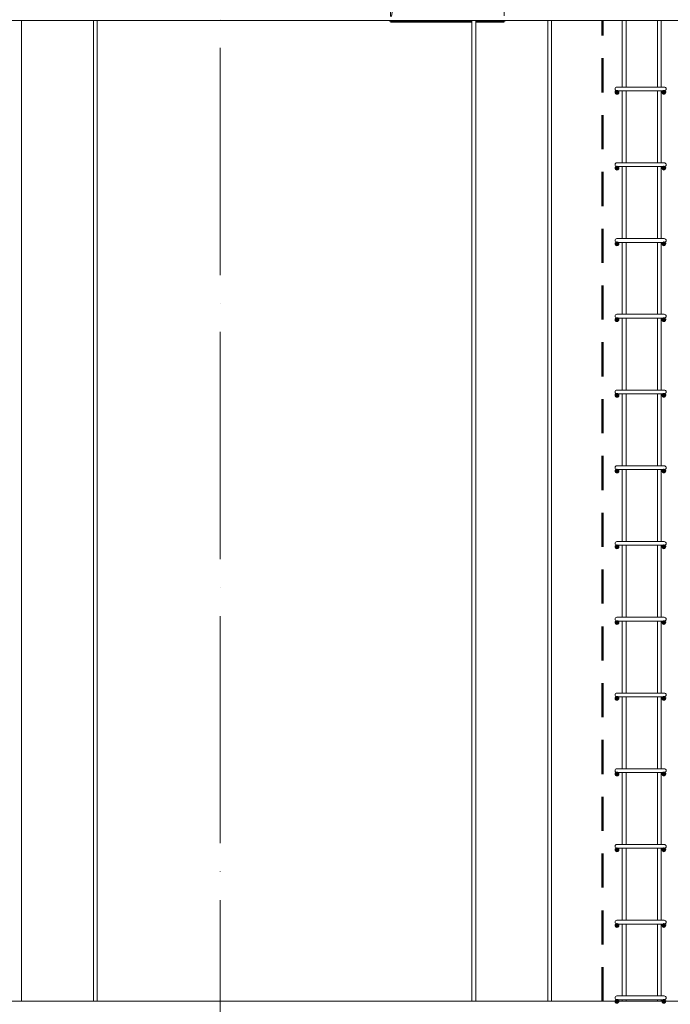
# Model space of a CAD drawing. Header units: millimetres. Extents: x -17543 to 38371, y 19974 to 27996.
# Tile 76 of 109: x 18054 to 19773, y 22145 to 24745. Entities that reach past the tile are written whole.
import ezdxf

# ---------------------------------------------------------------- set-up
doc = ezdxf.new("R2010")
doc.units = ezdxf.units.MM
doc.linetypes.add('ADSK_Линия сетки', pattern=[750, 600, -75, 0, -75])
doc.linetypes.add('ADSK_Невидимые', pattern=[150, 90, -60])
for name, color, linetype, lineweight in [('A-DETL-GENF-HDLN', 90, 'ADSK_Невидимые', 20), ('A-DETL-GENF-OTLN', 92, 'Continuous', 20), ('A-DOOR-____-OTLN', 31, 'Continuous', 20), ('A-WALL-____-HDLN', 110, 'ADSK_Невидимые', 20), ('A-WALL-____-OTLN', 113, 'Continuous', 20), ('S-GRID-____-OTLN', 1, 'Continuous', 9), ('S-RBAR-____-OTLN', 171, 'Continuous', 100)]:
    doc.layers.add(name, color=color, linetype=linetype, lineweight=lineweight)

# ---------------------------------------------------------------- blocks, each defined once
blk = doc.blocks.new('ADSK_Дверь_ПроемПрямоугольный - ADSK_Дверь_ПроемПрямоугольный-V16-КЖ1_Р_ВЭ8_Армирование_4')
at = {"layer": 'A-DETL-GENF-HDLN'}
for p, q in [((-12350, 24855.2), (-12350, 25100)), ((-12350, 25100), (-12135, 25100)), ((-12125, 25100), (-12050, 25100)), ((-12050, 25100), (-12050, 24855.2)), ((-12350, 24753), (-12350, 24845.2)), ((-12050, 24845.2), (-12050, 24753)), ((-12350, 24740), (-12350, 24743)), ((-12050, 24743), (-12050, 24740))]:
    blk.add_line(p, q, dxfattribs=at)
at = {"layer": 'A-DETL-GENF-OTLN'}
for p, q in [((-12125, 25085), (-12050, 25100)), ((-12300, 25050), (-12135, 25083)), ((-12331.4, 24855.2), (-12300, 25050)), ((-12347.9, 24753), (-12333, 24845.2)), ((-12350, 24740), (-12349.5, 24743))]:
    blk.add_line(p, q, dxfattribs=at)

msp = doc.modelspace()

# ---------------------------------------------------------------- hatches: boundary and pattern name
at = {"layer": 'S-RBAR-____-OTLN', "lineweight": 20}
h = msp.add_hatch(color=256, dxfattribs=at)
edge = h.paths.add_edge_path()
edge.add_arc((19632.3834, 24553.0006), 5, 0, 360)
for points in [[(19629.4445, 24548.9555), (19635.3223, 24548.9555), (19637.1387, 24554.5457), (19632.3834, 24558.0006), (19627.6281, 24554.5457)], [(19753.4445, 24548.9555), (19759.3223, 24548.9555), (19761.1387, 24554.5457), (19756.3834, 24558.0006), (19751.6281, 24554.5457)], [(19629.4445, 24348.9555), (19635.3223, 24348.9555), (19637.1387, 24354.5457), (19632.3834, 24358.0006), (19627.6281, 24354.5457)], [(19753.4445, 24348.9555), (19759.3223, 24348.9555), (19761.1387, 24354.5457), (19756.3834, 24358.0006), (19751.6281, 24354.5457)], [(19629.4445, 24148.9555), (19635.3223, 24148.9555), (19637.1387, 24154.5457), (19632.3834, 24158.0006), (19627.6281, 24154.5457)], [(19753.4445, 24148.9555), (19759.3223, 24148.9555), (19761.1387, 24154.5457), (19756.3834, 24158.0006), (19751.6281, 24154.5457)], [(19629.4445, 23948.9555), (19635.3223, 23948.9555), (19637.1387, 23954.5457), (19632.3834, 23958.0006), (19627.6281, 23954.5457)], [(19753.4445, 23948.9555), (19759.3223, 23948.9555), (19761.1387, 23954.5457), (19756.3834, 23958.0006), (19751.6281, 23954.5457)], [(19629.4445, 23748.9555), (19635.3223, 23748.9555), (19637.1387, 23754.5457), (19632.3834, 23758.0006), (19627.6281, 23754.5457)], [(19753.4445, 23748.9555), (19759.3223, 23748.9555), (19761.1387, 23754.5457), (19756.3834, 23758.0006), (19751.6281, 23754.5457)], [(19629.4445, 23548.9555), (19635.3223, 23548.9555), (19637.1387, 23554.5457), (19632.3834, 23558.0006), (19627.6281, 23554.5457)], [(19753.4445, 23548.9555), (19759.3223, 23548.9555), (19761.1387, 23554.5457), (19756.3834, 23558.0006), (19751.6281, 23554.5457)], [(19629.4445, 23348.9555), (19635.3223, 23348.9555), (19637.1387, 23354.5457), (19632.3834, 23358.0006), (19627.6281, 23354.5457)], [(19753.4445, 23348.9555), (19759.3223, 23348.9555), (19761.1387, 23354.5457), (19756.3834, 23358.0006), (19751.6281, 23354.5457)], [(19629.4445, 23148.9555), (19635.3223, 23148.9555), (19637.1387, 23154.5457), (19632.3834, 23158.0006), (19627.6281, 23154.5457)], [(19753.4445, 23148.9555), (19759.3223, 23148.9555), (19761.1387, 23154.5457), (19756.3834, 23158.0006), (19751.6281, 23154.5457)], [(19629.4445, 22948.9555), (19635.3223, 22948.9555), (19637.1387, 22954.5457), (19632.3834, 22958.0006), (19627.6281, 22954.5457)], [(19753.4445, 22948.9555), (19759.3223, 22948.9555), (19761.1387, 22954.5457), (19756.3834, 22958.0006), (19751.6281, 22954.5457)], [(19629.4445, 22748.9555), (19635.3223, 22748.9555), (19637.1387, 22754.5457), (19632.3834, 22758.0006), (19627.6281, 22754.5457)], [(19753.4445, 22748.9555), (19759.3223, 22748.9555), (19761.1387, 22754.5457), (19756.3834, 22758.0006), (19751.6281, 22754.5457)], [(19629.4445, 22548.9555), (19635.3223, 22548.9555), (19637.1387, 22554.5457), (19632.3834, 22558.0006), (19627.6281, 22554.5457)], [(19753.4445, 22548.9555), (19759.3223, 22548.9555), (19761.1387, 22554.5457), (19756.3834, 22558.0006), (19751.6281, 22554.5457)], [(19629.4445, 22348.9555), (19635.3223, 22348.9555), (19637.1387, 22354.5457), (19632.3834, 22358.0006), (19627.6281, 22354.5457)], [(19753.4445, 22348.9555), (19759.3223, 22348.9555), (19761.1387, 22354.5457), (19756.3834, 22358.0006), (19751.6281, 22354.5457)], [(19629.4445, 22148.9555), (19635.3223, 22148.9555), (19637.1387, 22154.5457), (19632.3834, 22158.0006), (19627.6281, 22154.5457)], [(19753.4445, 22148.9555), (19759.3223, 22148.9555), (19761.1387, 22154.5457), (19756.3834, 22158.0006), (19751.6281, 22154.5457)]]:
    msp.add_hatch(color=256, dxfattribs=at).paths.add_polyline_path(points)
h = msp.add_hatch(color=256, dxfattribs=at)
edge = h.paths.add_edge_path()
edge.add_arc((19756.3834, 24553.0006), 5, 0, 360)
h = msp.add_hatch(color=256, dxfattribs=at)
edge = h.paths.add_edge_path()
edge.add_arc((19632.3834, 24353.0006), 5, 0, 360)
h = msp.add_hatch(color=256, dxfattribs=at)
edge = h.paths.add_edge_path()
edge.add_arc((19756.3834, 24353.0006), 5, 0, 360)
h = msp.add_hatch(color=256, dxfattribs=at)
edge = h.paths.add_edge_path()
edge.add_arc((19632.3834, 24153.0006), 5, 0, 360)
h = msp.add_hatch(color=256, dxfattribs=at)
edge = h.paths.add_edge_path()
edge.add_arc((19756.3834, 24153.0006), 5, 0, 360)
h = msp.add_hatch(color=256, dxfattribs=at)
edge = h.paths.add_edge_path()
edge.add_arc((19632.3834, 23953.0006), 5, 0, 360)
h = msp.add_hatch(color=256, dxfattribs=at)
edge = h.paths.add_edge_path()
edge.add_arc((19756.3834, 23953.0006), 5, 0, 360)
h = msp.add_hatch(color=256, dxfattribs=at)
edge = h.paths.add_edge_path()
edge.add_arc((19632.3834, 23753.0006), 5, 0, 360)
h = msp.add_hatch(color=256, dxfattribs=at)
edge = h.paths.add_edge_path()
edge.add_arc((19756.3834, 23753.0006), 5, 0, 360)
h = msp.add_hatch(color=256, dxfattribs=at)
edge = h.paths.add_edge_path()
edge.add_arc((19632.3834, 23553.0006), 5, 0, 360)
h = msp.add_hatch(color=256, dxfattribs=at)
edge = h.paths.add_edge_path()
edge.add_arc((19756.3834, 23553.0006), 5, 0, 360)
h = msp.add_hatch(color=256, dxfattribs=at)
edge = h.paths.add_edge_path()
edge.add_arc((19632.3834, 23353.0006), 5, 0, 360)
h = msp.add_hatch(color=256, dxfattribs=at)
edge = h.paths.add_edge_path()
edge.add_arc((19756.3834, 23353.0006), 5, 0, 360)
h = msp.add_hatch(color=256, dxfattribs=at)
edge = h.paths.add_edge_path()
edge.add_arc((19632.3834, 23153.0006), 5, 0, 360)
h = msp.add_hatch(color=256, dxfattribs=at)
edge = h.paths.add_edge_path()
edge.add_arc((19756.3834, 23153.0006), 5, 0, 360)
h = msp.add_hatch(color=256, dxfattribs=at)
edge = h.paths.add_edge_path()
edge.add_arc((19632.3834, 22953.0006), 5, 0, 360)
h = msp.add_hatch(color=256, dxfattribs=at)
edge = h.paths.add_edge_path()
edge.add_arc((19756.3834, 22953.0006), 5, 0, 360)
h = msp.add_hatch(color=256, dxfattribs=at)
edge = h.paths.add_edge_path()
edge.add_arc((19632.3834, 22753.0006), 5, 0, 360)
h = msp.add_hatch(color=256, dxfattribs=at)
edge = h.paths.add_edge_path()
edge.add_arc((19756.3834, 22753.0006), 5, 0, 360)
h = msp.add_hatch(color=256, dxfattribs=at)
edge = h.paths.add_edge_path()
edge.add_arc((19632.3834, 22553.0006), 5, 0, 360)
h = msp.add_hatch(color=256, dxfattribs=at)
edge = h.paths.add_edge_path()
edge.add_arc((19756.3834, 22553.0006), 5, 0, 360)
h = msp.add_hatch(color=256, dxfattribs=at)
edge = h.paths.add_edge_path()
edge.add_arc((19632.3834, 22353.0006), 5, 0, 360)
h = msp.add_hatch(color=256, dxfattribs=at)
edge = h.paths.add_edge_path()
edge.add_arc((19756.3834, 22353.0006), 5, 0, 360)
h = msp.add_hatch(color=256, dxfattribs=at)
edge = h.paths.add_edge_path()
edge.add_arc((19632.3834, 22153.0006), 5, 0, 360)
h = msp.add_hatch(color=256, dxfattribs=at)
edge = h.paths.add_edge_path()
edge.add_arc((19756.3834, 22153.0006), 5, 0, 360)

# ---------------------------------------------------------------- linework, layer by layer
at = {"layer": 'A-WALL-____-HDLN', "lineweight": 50}
msp.add_line((19594.3834, 22153.0006), (19594.3834, 24743.0006), dxfattribs=at)
at = {"layer": 'A-WALL-____-OTLN', "lineweight": 50}
for p, q in [((19034.3831, 24740), (19034.3831, 24743.0006)), ((19249.3834, 24740), (19034.3831, 24740)), ((19334.3831, 24740), (19259.3834, 24740)), ((19334.3831, 24743.0006), (19334.3831, 24740))]:
    msp.add_line(p, q, dxfattribs=at)
at = {"layer": 'S-GRID-____-OTLN', "linetype": 'ADSK_Линия сетки'}
msp.add_line((18584.3834, 21070.0873), (18584.3834, 26792.499), dxfattribs=at)
at = {"layer": 'S-RBAR-____-OTLN', "lineweight": 20}
for p, q in [((20784.3831, 24743.0006), (14734.3834, 24743.0006)), ((18059.3834, 22153.0006), (18059.3834, 24743.0006)), ((18249.3834, 22153.0006), (18249.3834, 24743.0006)), ((18259.3834, 22153.0006), (18259.3834, 24743.0006)), ((19249.3834, 22153.0006), (19249.3834, 24743.0006)), ((19259.3834, 22153.0006), (19259.3834, 24743.0006)), ((19449.3834, 22153.0006), (19449.3834, 24743.0006)), ((19459.3834, 22153.0006), (19459.3834, 24743.0006)), ((19646.4128, 24567.0006), (19646.4128, 24743.0006)), ((19656.4128, 24567.0006), (19656.4128, 24743.0006)), ((19739.3834, 24567.0006), (19739.3834, 24743.0006)), ((19749.3834, 24567.0006), (19749.3834, 24743.0006)), ((19632.3834, 24558.0006), (19627.6281, 24554.5457)), ((19627.6281, 24554.5457), (19629.4445, 24548.9555)), ((19629.4445, 24548.9555), (19635.3223, 24548.9555)), ((19662.3834, 24567.0006), (19632.3834, 24567.0006)), ((19637.1387, 24554.5457), (19632.3834, 24558.0006)), ((19662.3834, 24557.0006), (19632.3834, 24557.0006)), ((19635.3223, 24548.9555), (19637.1387, 24554.5457)), ((19646.4128, 24367.0006), (19646.4128, 24557.0006)), ((19656.4128, 24367.0006), (19656.4128, 24557.0006)), ((19662.3834, 24567.0006), (19727.3834, 24567.0006)), ((19662.3834, 24557.0006), (19727.3834, 24557.0006)), ((19757.3834, 24567.0006), (19727.3834, 24567.0006)), ((19757.3834, 24557.0006), (19727.3834, 24557.0006)), ((19739.3834, 24367.0006), (19739.3834, 24557.0006)), ((19749.3834, 24367.0006), (19749.3834, 24557.0006)), ((19756.3834, 24558.0006), (19751.6281, 24554.5457)), ((19751.6281, 24554.5457), (19753.4445, 24548.9555)), ((19753.4445, 24548.9555), (19759.3223, 24548.9555)), ((19761.1387, 24554.5457), (19756.3834, 24558.0006)), ((19759.3223, 24548.9555), (19761.1387, 24554.5457)), ((19662.3834, 24367.0006), (19632.3834, 24367.0006)), ((19662.3834, 24367.0006), (19727.3834, 24367.0006)), ((19757.3834, 24367.0006), (19727.3834, 24367.0006)), ((19632.3834, 24358.0006), (19627.6281, 24354.5457)), ((19627.6281, 24354.5457), (19629.4445, 24348.9555)), ((19629.4445, 24348.9555), (19635.3223, 24348.9555)), ((19637.1387, 24354.5457), (19632.3834, 24358.0006)), ((19662.3834, 24357.0006), (19632.3834, 24357.0006)), ((19635.3223, 24348.9555), (19637.1387, 24354.5457)), ((19646.4128, 24167.0006), (19646.4128, 24357.0006)), ((19656.4128, 24167.0006), (19656.4128, 24357.0006)), ((19662.3834, 24357.0006), (19727.3834, 24357.0006)), ((19757.3834, 24357.0006), (19727.3834, 24357.0006)), ((19739.3834, 24167.0006), (19739.3834, 24357.0006)), ((19749.3834, 24167.0006), (19749.3834, 24357.0006)), ((19756.3834, 24358.0006), (19751.6281, 24354.5457)), ((19751.6281, 24354.5457), (19753.4445, 24348.9555)), ((19753.4445, 24348.9555), (19759.3223, 24348.9555)), ((19761.1387, 24354.5457), (19756.3834, 24358.0006)), ((19759.3223, 24348.9555), (19761.1387, 24354.5457)), ((19632.3834, 24158.0006), (19627.6281, 24154.5457)), ((19627.6281, 24154.5457), (19629.4445, 24148.9555)), ((19662.3834, 24167.0006), (19632.3834, 24167.0006)), ((19637.1387, 24154.5457), (19632.3834, 24158.0006)), ((19662.3834, 24157.0006), (19632.3834, 24157.0006)), ((19635.3223, 24148.9555), (19637.1387, 24154.5457)), ((19646.4128, 23967.0006), (19646.4128, 24157.0006)), ((19656.4128, 23967.0006), (19656.4128, 24157.0006)), ((19662.3834, 24167.0006), (19727.3834, 24167.0006)), ((19662.3834, 24157.0006), (19727.3834, 24157.0006)), ((19757.3834, 24167.0006), (19727.3834, 24167.0006)), ((19757.3834, 24157.0006), (19727.3834, 24157.0006)), ((19739.3834, 23967.0006), (19739.3834, 24157.0006)), ((19749.3834, 23967.0006), (19749.3834, 24157.0006)), ((19756.3834, 24158.0006), (19751.6281, 24154.5457)), ((19751.6281, 24154.5457), (19753.4445, 24148.9555)), ((19761.1387, 24154.5457), (19756.3834, 24158.0006)), ((19759.3223, 24148.9555), (19761.1387, 24154.5457)), ((19629.4445, 24148.9555), (19635.3223, 24148.9555)), ((19753.4445, 24148.9555), (19759.3223, 24148.9555)), ((19632.3834, 23958.0006), (19627.6281, 23954.5457)), ((19627.6281, 23954.5457), (19629.4445, 23948.9555)), ((19629.4445, 23948.9555), (19635.3223, 23948.9555)), ((19662.3834, 23967.0006), (19632.3834, 23967.0006)), ((19637.1387, 23954.5457), (19632.3834, 23958.0006)), ((19662.3834, 23957.0006), (19632.3834, 23957.0006)), ((19635.3223, 23948.9555), (19637.1387, 23954.5457)), ((19646.4128, 23767.0006), (19646.4128, 23957.0006)), ((19656.4128, 23767.0006), (19656.4128, 23957.0006)), ((19662.3834, 23967.0006), (19727.3834, 23967.0006)), ((19662.3834, 23957.0006), (19727.3834, 23957.0006)), ((19757.3834, 23967.0006), (19727.3834, 23967.0006)), ((19757.3834, 23957.0006), (19727.3834, 23957.0006)), ((19739.3834, 23767.0006), (19739.3834, 23957.0006)), ((19749.3834, 23767.0006), (19749.3834, 23957.0006)), ((19756.3834, 23958.0006), (19751.6281, 23954.5457)), ((19751.6281, 23954.5457), (19753.4445, 23948.9555)), ((19753.4445, 23948.9555), (19759.3223, 23948.9555)), ((19761.1387, 23954.5457), (19756.3834, 23958.0006)), ((19759.3223, 23948.9555), (19761.1387, 23954.5457)), ((19662.3834, 23767.0006), (19632.3834, 23767.0006)), ((19662.3834, 23767.0006), (19727.3834, 23767.0006)), ((19757.3834, 23767.0006), (19727.3834, 23767.0006)), ((19632.3834, 23758.0006), (19627.6281, 23754.5457)), ((19627.6281, 23754.5457), (19629.4445, 23748.9555)), ((19629.4445, 23748.9555), (19635.3223, 23748.9555)), ((19637.1387, 23754.5457), (19632.3834, 23758.0006)), ((19662.3834, 23757.0006), (19632.3834, 23757.0006)), ((19635.3223, 23748.9555), (19637.1387, 23754.5457)), ((19646.4128, 23567.0006), (19646.4128, 23757.0006)), ((19656.4128, 23567.0006), (19656.4128, 23757.0006)), ((19662.3834, 23757.0006), (19727.3834, 23757.0006)), ((19757.3834, 23757.0006), (19727.3834, 23757.0006)), ((19739.3834, 23567.0006), (19739.3834, 23757.0006)), ((19749.3834, 23567.0006), (19749.3834, 23757.0006)), ((19756.3834, 23758.0006), (19751.6281, 23754.5457)), ((19751.6281, 23754.5457), (19753.4445, 23748.9555)), ((19753.4445, 23748.9555), (19759.3223, 23748.9555)), ((19761.1387, 23754.5457), (19756.3834, 23758.0006)), ((19759.3223, 23748.9555), (19761.1387, 23754.5457)), ((19632.3834, 23558.0006), (19627.6281, 23554.5457)), ((19662.3834, 23567.0006), (19632.3834, 23567.0006)), ((19637.1387, 23554.5457), (19632.3834, 23558.0006)), ((19662.3834, 23557.0006), (19632.3834, 23557.0006)), ((19646.4128, 23367.0006), (19646.4128, 23557.0006)), ((19656.4128, 23367.0006), (19656.4128, 23557.0006)), ((19662.3834, 23567.0006), (19727.3834, 23567.0006)), ((19662.3834, 23557.0006), (19727.3834, 23557.0006)), ((19757.3834, 23567.0006), (19727.3834, 23567.0006)), ((19757.3834, 23557.0006), (19727.3834, 23557.0006)), ((19739.3834, 23367.0006), (19739.3834, 23557.0006)), ((19749.3834, 23367.0006), (19749.3834, 23557.0006)), ((19756.3834, 23558.0006), (19751.6281, 23554.5457)), ((19761.1387, 23554.5457), (19756.3834, 23558.0006)), ((19627.6281, 23554.5457), (19629.4445, 23548.9555)), ((19629.4445, 23548.9555), (19635.3223, 23548.9555)), ((19635.3223, 23548.9555), (19637.1387, 23554.5457)), ((19751.6281, 23554.5457), (19753.4445, 23548.9555)), ((19753.4445, 23548.9555), (19759.3223, 23548.9555)), ((19759.3223, 23548.9555), (19761.1387, 23554.5457)), ((19632.3834, 23358.0006), (19627.6281, 23354.5457)), ((19627.6281, 23354.5457), (19629.4445, 23348.9555)), ((19629.4445, 23348.9555), (19635.3223, 23348.9555)), ((19662.3834, 23367.0006), (19632.3834, 23367.0006)), ((19637.1387, 23354.5457), (19632.3834, 23358.0006)), ((19662.3834, 23357.0006), (19632.3834, 23357.0006)), ((19635.3223, 23348.9555), (19637.1387, 23354.5457)), ((19646.4128, 23167.0006), (19646.4128, 23357.0006)), ((19656.4128, 23167.0006), (19656.4128, 23357.0006)), ((19662.3834, 23367.0006), (19727.3834, 23367.0006)), ((19662.3834, 23357.0006), (19727.3834, 23357.0006)), ((19757.3834, 23367.0006), (19727.3834, 23367.0006)), ((19757.3834, 23357.0006), (19727.3834, 23357.0006)), ((19739.3834, 23167.0006), (19739.3834, 23357.0006)), ((19749.3834, 23167.0006), (19749.3834, 23357.0006)), ((19756.3834, 23358.0006), (19751.6281, 23354.5457)), ((19751.6281, 23354.5457), (19753.4445, 23348.9555)), ((19753.4445, 23348.9555), (19759.3223, 23348.9555)), ((19761.1387, 23354.5457), (19756.3834, 23358.0006)), ((19759.3223, 23348.9555), (19761.1387, 23354.5457)), ((19662.3834, 23167.0006), (19632.3834, 23167.0006)), ((19662.3834, 23167.0006), (19727.3834, 23167.0006)), ((19757.3834, 23167.0006), (19727.3834, 23167.0006)), ((19632.3834, 23158.0006), (19627.6281, 23154.5457)), ((19627.6281, 23154.5457), (19629.4445, 23148.9555)), ((19629.4445, 23148.9555), (19635.3223, 23148.9555)), ((19637.1387, 23154.5457), (19632.3834, 23158.0006)), ((19662.3834, 23157.0006), (19632.3834, 23157.0006)), ((19635.3223, 23148.9555), (19637.1387, 23154.5457)), ((19646.4128, 22967.0006), (19646.4128, 23157.0006)), ((19656.4128, 22967.0006), (19656.4128, 23157.0006)), ((19662.3834, 23157.0006), (19727.3834, 23157.0006)), ((19757.3834, 23157.0006), (19727.3834, 23157.0006)), ((19739.3834, 22967.0006), (19739.3834, 23157.0006)), ((19749.3834, 22967.0006), (19749.3834, 23157.0006)), ((19756.3834, 23158.0006), (19751.6281, 23154.5457)), ((19751.6281, 23154.5457), (19753.4445, 23148.9555)), ((19753.4445, 23148.9555), (19759.3223, 23148.9555)), ((19761.1387, 23154.5457), (19756.3834, 23158.0006)), ((19759.3223, 23148.9555), (19761.1387, 23154.5457)), ((19632.3834, 22958.0006), (19627.6281, 22954.5457)), ((19662.3834, 22967.0006), (19632.3834, 22967.0006)), ((19637.1387, 22954.5457), (19632.3834, 22958.0006)), ((19662.3834, 22967.0006), (19727.3834, 22967.0006)), ((19757.3834, 22967.0006), (19727.3834, 22967.0006)), ((19756.3834, 22958.0006), (19751.6281, 22954.5457)), ((19761.1387, 22954.5457), (19756.3834, 22958.0006)), ((19627.6281, 22954.5457), (19629.4445, 22948.9555)), ((19629.4445, 22948.9555), (19635.3223, 22948.9555)), ((19662.3834, 22957.0006), (19632.3834, 22957.0006)), ((19635.3223, 22948.9555), (19637.1387, 22954.5457)), ((19646.4128, 22767.0006), (19646.4128, 22957.0006)), ((19656.4128, 22767.0006), (19656.4128, 22957.0006)), ((19662.3834, 22957.0006), (19727.3834, 22957.0006)), ((19757.3834, 22957.0006), (19727.3834, 22957.0006)), ((19739.3834, 22767.0006), (19739.3834, 22957.0006)), ((19749.3834, 22767.0006), (19749.3834, 22957.0006)), ((19751.6281, 22954.5457), (19753.4445, 22948.9555)), ((19753.4445, 22948.9555), (19759.3223, 22948.9555)), ((19759.3223, 22948.9555), (19761.1387, 22954.5457)), ((19632.3834, 22758.0006), (19627.6281, 22754.5457)), ((19627.6281, 22754.5457), (19629.4445, 22748.9555)), ((19662.3834, 22767.0006), (19632.3834, 22767.0006)), ((19637.1387, 22754.5457), (19632.3834, 22758.0006)), ((19662.3834, 22757.0006), (19632.3834, 22757.0006)), ((19635.3223, 22748.9555), (19637.1387, 22754.5457)), ((19646.4128, 22567.0006), (19646.4128, 22757.0006)), ((19656.4128, 22567.0006), (19656.4128, 22757.0006)), ((19662.3834, 22767.0006), (19727.3834, 22767.0006)), ((19662.3834, 22757.0006), (19727.3834, 22757.0006)), ((19757.3834, 22767.0006), (19727.3834, 22767.0006)), ((19757.3834, 22757.0006), (19727.3834, 22757.0006)), ((19739.3834, 22567.0006), (19739.3834, 22757.0006)), ((19749.3834, 22567.0006), (19749.3834, 22757.0006)), ((19756.3834, 22758.0006), (19751.6281, 22754.5457)), ((19751.6281, 22754.5457), (19753.4445, 22748.9555)), ((19761.1387, 22754.5457), (19756.3834, 22758.0006)), ((19759.3223, 22748.9555), (19761.1387, 22754.5457)), ((19629.4445, 22748.9555), (19635.3223, 22748.9555)), ((19753.4445, 22748.9555), (19759.3223, 22748.9555)), ((19632.3834, 22558.0006), (19627.6281, 22554.5457)), ((19627.6281, 22554.5457), (19629.4445, 22548.9555)), ((19629.4445, 22548.9555), (19635.3223, 22548.9555)), ((19662.3834, 22567.0006), (19632.3834, 22567.0006)), ((19637.1387, 22554.5457), (19632.3834, 22558.0006)), ((19662.3834, 22557.0006), (19632.3834, 22557.0006)), ((19635.3223, 22548.9555), (19637.1387, 22554.5457)), ((19646.4128, 22367.0006), (19646.4128, 22557.0006)), ((19656.4128, 22367.0006), (19656.4128, 22557.0006)), ((19662.3834, 22567.0006), (19727.3834, 22567.0006)), ((19662.3834, 22557.0006), (19727.3834, 22557.0006)), ((19757.3834, 22567.0006), (19727.3834, 22567.0006)), ((19757.3834, 22557.0006), (19727.3834, 22557.0006)), ((19739.3834, 22367.0006), (19739.3834, 22557.0006)), ((19749.3834, 22367.0006), (19749.3834, 22557.0006)), ((19756.3834, 22558.0006), (19751.6281, 22554.5457)), ((19751.6281, 22554.5457), (19753.4445, 22548.9555)), ((19753.4445, 22548.9555), (19759.3223, 22548.9555)), ((19761.1387, 22554.5457), (19756.3834, 22558.0006)), ((19759.3223, 22548.9555), (19761.1387, 22554.5457)), ((19662.3834, 22367.0006), (19632.3834, 22367.0006)), ((19662.3834, 22367.0006), (19727.3834, 22367.0006)), ((19757.3834, 22367.0006), (19727.3834, 22367.0006)), ((19632.3834, 22358.0006), (19627.6281, 22354.5457)), ((19627.6281, 22354.5457), (19629.4445, 22348.9555)), ((19629.4445, 22348.9555), (19635.3223, 22348.9555)), ((19637.1387, 22354.5457), (19632.3834, 22358.0006)), ((19662.3834, 22357.0006), (19632.3834, 22357.0006)), ((19635.3223, 22348.9555), (19637.1387, 22354.5457)), ((19646.4128, 22167.0006), (19646.4128, 22357.0006)), ((19656.4128, 22167.0006), (19656.4128, 22357.0006)), ((19662.3834, 22357.0006), (19727.3834, 22357.0006)), ((19757.3834, 22357.0006), (19727.3834, 22357.0006)), ((19739.3834, 22167.0006), (19739.3834, 22357.0006)), ((19749.3834, 22167.0006), (19749.3834, 22357.0006)), ((19756.3834, 22358.0006), (19751.6281, 22354.5457)), ((19751.6281, 22354.5457), (19753.4445, 22348.9555)), ((19753.4445, 22348.9555), (19759.3223, 22348.9555)), ((19761.1387, 22354.5457), (19756.3834, 22358.0006)), ((19759.3223, 22348.9555), (19761.1387, 22354.5457)), ((20784.3831, 22153.0006), (14734.3834, 22153.0006)), ((19632.3834, 22158.0006), (19627.6281, 22154.5457)), ((19627.6281, 22154.5457), (19629.4445, 22148.9555)), ((19662.3834, 22167.0006), (19632.3834, 22167.0006)), ((19637.1387, 22154.5457), (19632.3834, 22158.0006)), ((19662.3834, 22157.0006), (19632.3834, 22157.0006)), ((19635.3223, 22148.9555), (19637.1387, 22154.5457)), ((19646.4128, 22153.0006), (19646.4128, 22157.0006)), ((19656.4128, 22153.0006), (19656.4128, 22157.0006)), ((19662.3834, 22167.0006), (19727.3834, 22167.0006)), ((19662.3834, 22157.0006), (19727.3834, 22157.0006)), ((19757.3834, 22167.0006), (19727.3834, 22167.0006)), ((19757.3834, 22157.0006), (19727.3834, 22157.0006)), ((19739.3834, 22153.0006), (19739.3834, 22157.0006)), ((19749.3834, 22153.0006), (19749.3834, 22157.0006)), ((19756.3834, 22158.0006), (19751.6281, 22154.5457)), ((19751.6281, 22154.5457), (19753.4445, 22148.9555)), ((19761.1387, 22154.5457), (19756.3834, 22158.0006)), ((19759.3223, 22148.9555), (19761.1387, 22154.5457)), ((19629.4445, 22148.9555), (19635.3223, 22148.9555)), ((19753.4445, 22148.9555), (19759.3223, 22148.9555))]:
    msp.add_line(p, q, dxfattribs=at)
for centre in [(19632.3834, 24553.0006), (19756.3834, 24553.0006), (19632.3834, 24353.0006), (19756.3834, 24353.0006), (19632.3834, 24153.0006), (19756.3834, 24153.0006), (19632.3834, 23953.0006), (19756.3834, 23953.0006), (19632.3834, 23753.0006), (19756.3834, 23753.0006), (19632.3834, 23553.0006), (19756.3834, 23553.0006), (19632.3834, 23353.0006), (19756.3834, 23353.0006), (19632.3834, 23153.0006), (19756.3834, 23153.0006), (19632.3834, 22953.0006), (19756.3834, 22953.0006), (19632.3834, 22753.0006), (19756.3834, 22753.0006), (19632.3834, 22553.0006), (19756.3834, 22553.0006), (19632.3834, 22353.0006), (19756.3834, 22353.0006), (19632.3834, 22153.0006), (19756.3834, 22153.0006)]:
    msp.add_circle(centre, 5, dxfattribs=at)
for centre, start, end in [((19632.3834, 24562.0006), 90, 270), ((19757.3834, 24562.0006), 270, 90), ((19632.3834, 24362.0006), 90, 270), ((19757.3834, 24362.0006), 270, 90), ((19632.3834, 24162.0006), 90, 270), ((19757.3834, 24162.0006), 270, 90), ((19632.3834, 23962.0006), 90, 270), ((19757.3834, 23962.0006), 270, 90), ((19632.3834, 23762.0006), 90, 270), ((19757.3834, 23762.0006), 270, 90), ((19632.3834, 23562.0006), 90, 270), ((19757.3834, 23562.0006), 270, 90), ((19632.3834, 23362.0006), 90, 270), ((19757.3834, 23362.0006), 270, 90), ((19632.3834, 23162.0006), 90, 270), ((19757.3834, 23162.0006), 270, 90), ((19632.3834, 22962.0006), 90, 270), ((19757.3834, 22962.0006), 270, 90), ((19632.3834, 22762.0006), 90, 270), ((19757.3834, 22762.0006), 270, 90), ((19632.3834, 22562.0006), 90, 270), ((19757.3834, 22562.0006), 270, 90), ((19632.3834, 22362.0006), 90, 270), ((19757.3834, 22362.0006), 270, 90), ((19632.3834, 22162.0006), 90, 270), ((19757.3834, 22162.0006), 270, 90)]:
    msp.add_arc(centre, 5, start, end, dxfattribs=at)

# ---------------------------------------------------------------- block references
at = {"layer": 'A-DOOR-____-OTLN'}
msp.add_blockref('ADSK_Дверь_ПроемПрямоугольный - ADSK_Дверь_ПроемПрямоугольный-V16-КЖ1_Р_ВЭ8_Армирование_4', (31384.3844, 0), dxfattribs=at)

doc.saveas('drawing.dxf')
